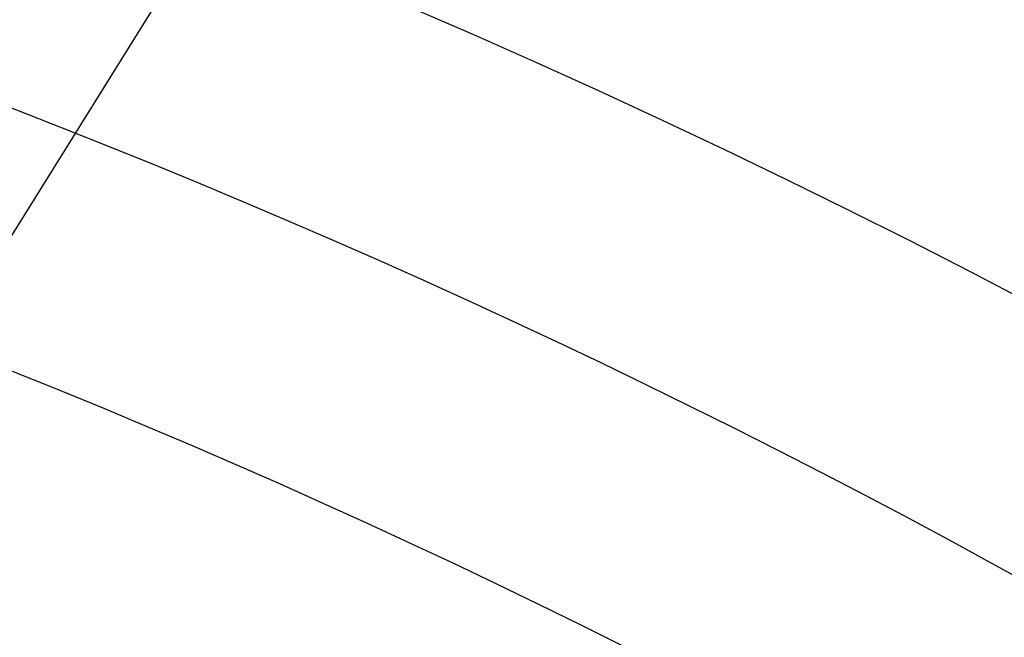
# Model space of a CAD drawing. Extents: x 12895 to 14339, y -6833 to -5581.
# Tile 33 of 79: x 13632.23 to 13637.51, y -6343.04 to -6339.73. Entities that reach past the tile are written whole.
import ezdxf

# ---------------------------------------------------------------- set-up
doc = ezdxf.new("R2010")
doc.units = 0
doc.layers.get('0').update_dxf_attribs({"linetype": 'CONTINUOUS'})
for name, color, linetype in [('BLANCO_METALICO', 7, 'CONTINUOUS'), ('COLOR', 7, 'CONTINUOUS'), ('LUZ', 7, 'CONTINUOUS')]:
    doc.layers.add(name, color=color, linetype=linetype)

msp = doc.modelspace()

# ---------------------------------------------------------------- linework, layer by layer
at = {"extrusion": (-0.2249510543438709, 8.038899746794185e-15, 0.9743700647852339)}
msp.add_lwpolyline([(6339.841516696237, 13345.0425022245), (6339.366101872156, 13344.7073845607), (6338.892938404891, 13344.36819328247), (6338.422075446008, 13344.02495177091), (6337.95356184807, 13343.67768423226), (6337.487446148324, 13343.32641569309), (6337.023776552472, 13342.97117199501), (6336.562600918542, 13342.61197978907), (6336.103966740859, 13342.24886652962), (6335.647921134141, 13341.88186046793), (6335.194510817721, 13341.51099064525), (6334.743782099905, 13341.13628688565), (6334.29578086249, 13340.75777978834), (6333.850552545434, 13340.37550071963), (6333.408142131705, 13339.98948180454), (6332.968594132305, 13339.59975591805), (6332.531952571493, 13339.2063566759), (6332.098260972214, 13338.80931842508), (6331.667562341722, 13338.40867623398), (6331.239899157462, 13338.00446588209), (6330.815313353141, 13337.5967238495), (6330.393846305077, 13337.18548730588), (6329.975538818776, 13336.77079409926), (6329.560431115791, 13336.35268274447), (6329.148562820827, 13335.93119241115), (6328.739972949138, 13335.50636291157), (6328.334699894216, 13335.07823468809), (6327.932781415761, 13334.64684880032), (6327.53425462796, 13334.21224691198), (6327.139155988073, 13333.77447127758), (6326.747521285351, 13333.33356472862), (6326.359385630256, 13332.8895706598), (6325.974783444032, 13332.44253301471), (6325.593748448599, 13331.9924962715), (6325.216313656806, 13331.53950542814), (6324.842511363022, 13331.08360598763), (6324.472373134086, 13330.6248439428), (6324.105929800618, 13330.16326576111), (6323.743211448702, 13329.69891836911), (6323.384247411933, 13329.23184913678), (6323.029066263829, 13328.76210586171), (6322.677695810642, 13328.28973675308), (6322.330163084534, 13327.81479041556), (6321.98649433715, 13327.33731583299), (6321.646715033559, 13326.85736235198), (6321.310849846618, 13326.37497966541), (6320.978922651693, 13325.89021779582), (6320.650956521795, 13325.40312707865), (6320.326973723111, 13324.91375814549), (6320.00699571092, 13324.42216190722), (6319.691043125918, 13323.92838953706), (6319.379135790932, 13323.43249245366), (6319.071292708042, 13322.93452230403), (6318.767532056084, 13322.4345309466), (6318.467871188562, 13321.9325704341), (6318.17232663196, 13321.42869299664), (6317.88091408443, 13320.92295102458), (6317.593648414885, 13320.41539705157), (6317.310543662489, 13319.90608373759), (6317.031613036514, 13319.39506385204), (6316.756868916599, 13318.88239025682), (6316.486322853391, 13318.36811588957), (6316.219985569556, 13317.85229374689), (6315.957866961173, 13317.33497686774), (6315.699976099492, 13316.81621831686), (6315.446321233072, 13316.29607116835), (6315.196909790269, 13315.77458848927), (6314.951748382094, 13315.25182332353), (6314.710842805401, 13314.72782867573), (6314.474198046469, 13314.20265749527), (6314.241818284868, 13313.67636266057), (6314.013706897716, 13313.14899696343), (6313.789866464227, 13312.62061309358), (6313.570298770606, 13312.09126362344), (6313.355004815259, 13311.56100099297), (6313.143984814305, 13311.02987749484), (6312.93723820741, 13310.49794525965), (6312.734763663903, 13309.96525624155), (6312.536559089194, 13309.43186220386), (6312.342621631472, 13308.89781470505), (6312.152947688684, 13308.36316508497), (6311.967532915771, 13307.82796445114), (6311.786372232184, 13307.29226366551), (6311.609459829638, 13306.75611333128), (6311.43678918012, 13306.21956378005), (6311.268353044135, 13305.68266505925), (6311.104143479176, 13305.14546691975), (6310.944151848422, 13304.60801880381), (6310.788368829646, 13304.07036983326), (6310.63678442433, 13303.53256879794), (6310.489387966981, 13302.99466414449), (6310.346168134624, 13302.45670396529), (6310.207112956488, 13301.91873598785), (6310.072209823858, 13301.3808075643), (6309.941445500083, 13300.84296566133), (6309.814806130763, 13300.30525685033), (6309.69227725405, 13299.76772729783), (6309.573843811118, 13299.23042275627), (6309.459490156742, 13298.69338855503), (6309.349200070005, 13298.15666959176), (6309.242956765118, 13297.62031032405), (6309.140742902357, 13297.08435476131), (6309.04254059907, 13296.54884645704), (6308.948331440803, 13296.01382850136), (6308.858096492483, 13295.47934351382), (6308.771816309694, 13294.94543363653), (6308.689470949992, 13294.4121405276), (6308.611039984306, 13293.87950535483), (6308.536502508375, 13293.34756878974), (6308.465837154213, 13292.81637100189), (6308.399022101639, 13292.28595165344), (6308.336035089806, 13291.75634989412), (6308.27685342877, 13291.22760435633), (6308.221454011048, 13290.69975315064), (6308.169813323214, 13290.17283386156), (6308.121907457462, 13289.64688354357), (6308.077712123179, 13289.12193871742), (6308.037202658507, 13288.59803536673), (6308.00035404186, 13288.07520893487), (6307.967140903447, 13287.55349432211), (6307.937537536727, 13287.03292588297), (6307.911517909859, 13286.51353742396), (6307.889055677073, 13285.99536220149), (6307.87012419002, 13285.47843292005), (6307.854696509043, 13284.96278173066), (6307.842745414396, 13284.4484402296), (6307.834243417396, 13283.93543945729), (6307.829162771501, 13283.42380989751), (6307.827475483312, 13282.91358147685), (6307.82922295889, 13282.39433270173), (6307.834485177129, 13281.87363342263), (6307.843291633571, 13281.35151519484), (6307.855671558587, 13280.82801017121), (6307.871653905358, 13280.30315110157), (6307.891267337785, 13279.77697133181), (6307.914540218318, 13279.2495048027), (6307.941500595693, 13278.72078604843), (6307.972176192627, 13278.1908501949), (6308.006594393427, 13277.6597329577), (6308.044782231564, 13277.12747063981), (6308.086766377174, 13276.59410012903), (6308.132573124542, 13276.05965889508), (6308.182228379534, 13275.5241849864), (6308.235757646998, 13274.98771702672), (6308.293186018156, 13274.45029421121), (6308.354538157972, 13273.91195630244), (6308.419838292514, 13273.37274362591), (6308.48911019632, 13272.83269706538), (6308.562377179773, 13272.2918580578), (6308.639662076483, 13271.75026858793), (6308.720987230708, 13271.20797118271), (6308.806374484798, 13270.66500890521), (6308.895845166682, 13270.1214253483), (6308.989420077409, 13269.577264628), (6309.087119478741, 13269.03257137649), (6309.188963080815, 13268.4873907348), (6309.294970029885, 13267.94176834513), (6309.405158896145, 13267.39575034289), (6309.519547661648, 13266.84938334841), (6309.638153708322, 13266.30271445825), (6309.760993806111, 13265.75579123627), (6309.888084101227, 13265.20866170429), (6310.019440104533, 13264.66137433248), (6310.155076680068, 13264.11397802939), (6310.295008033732, 13263.56652213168), (6310.439247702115, 13263.01905639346), (6310.587808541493, 13262.47163097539), (6310.74070271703, 13261.92429643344), (6310.897941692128, 13261.37710370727), (6311.059536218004, 13260.83010410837), (6311.225496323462, 13260.28334930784), (6311.395831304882, 13259.7368913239), (6311.570549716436, 13259.19078250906), (6311.749659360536, 13258.64507553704), (6311.933167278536, 13258.0998233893), (6312.121079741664, 13257.55507934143), (6312.313402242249, 13257.01089694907), (6312.510139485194, 13256.46733003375), (6312.711295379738, 13255.92443266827), (6312.916873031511, 13255.38225916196), (6313.126874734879, 13254.84086404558), (6313.341301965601, 13254.30030205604), (6313.560155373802, 13253.7606281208), (6313.783434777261, 13253.22189734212), (6314.011139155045, 13252.68416498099), (6314.243266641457, 13252.1474864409), (6314.479814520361, 13251.61191725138), (6314.720779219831, 13251.07751305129), (6314.966156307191, 13250.544329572), (6315.21594048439, 13250.01242262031), (6315.470125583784, 13249.48184806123), (6315.728704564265, 13248.95266180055), (6315.991669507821, 13248.42491976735), (6316.259011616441, 13247.8986778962), (6316.530721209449, 13247.37399210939), (6316.806787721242, 13246.85091829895), (6317.087199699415, 13246.32951230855), (6317.371944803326, 13245.80982991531), (6317.661009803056, 13245.29192681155), (6317.954380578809, 13244.7758585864), (6318.252042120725, 13244.26168070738), (6318.553978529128, 13243.74944850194), (6318.860173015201, 13243.23921713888), (6319.170607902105, 13242.73104160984), (6319.485264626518, 13242.22497671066), (6319.80412374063, 13241.72107702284), (6320.127164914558, 13241.21939689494), (6320.454366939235, 13240.71999042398), (6320.785707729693, 13240.22291143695), (6321.121164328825, 13239.72821347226), (6321.460712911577, 13239.23594976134), (6321.80432878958, 13238.74617321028), (6322.151986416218, 13238.25893638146), (6322.503659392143, 13237.77429147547), (6322.85932047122, 13237.29229031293), (6323.218941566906, 13236.81298431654), (6323.582493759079, 13236.33642449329), (6323.949947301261, 13235.86266141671), (6324.321271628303, 13235.39174520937), (6324.696435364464, 13234.92372552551), (6325.075406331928, 13234.45865153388), (6325.458151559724, 13233.99657190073), (6325.844637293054, 13233.53753477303), (6326.234829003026, 13233.08158776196), (6326.628691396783, 13232.62877792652), (6327.026188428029, 13232.17915175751), (6327.427283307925, 13231.73275516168), (6327.83193851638, 13231.28963344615), (6328.240115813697, 13230.84983130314), (6328.651776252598, 13230.413392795), (6329.066880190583, 13229.98036133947), (6329.485387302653, 13229.55077969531), (6329.907256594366, 13229.12468994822), (6330.332446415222, 13228.70213349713), (6330.760914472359, 13228.28315104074), (6331.192617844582, 13227.86778256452), (6331.627512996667, 13227.45606732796), (6332.065555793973, 13227.04804385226), (6332.506701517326, 13226.64374990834), (6332.950904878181, 13226.24322250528), (6333.398120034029, 13225.84649787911), (6333.848300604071, 13225.45361148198), (6334.301399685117, 13225.06459797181), (6334.757369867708, 13224.67949120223), (6335.21616325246, 13224.29832421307), (6335.677731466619, 13223.92112922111), (6336.142025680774, 13223.54793761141), (6336.608996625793, 13223.17877992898), (6337.078594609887, 13222.81368587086), (6337.550769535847, 13222.45268427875), (6338.025470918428, 13222.09580313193), (6338.502647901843, 13221.74306954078), (6338.982249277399, 13221.3945097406), (6339.464223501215, 13221.05014908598), (6339.948518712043, 13220.71001204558), (6340.435082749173, 13220.37412219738), (6340.923863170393, 13220.04250222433)], dxfattribs=at)
at = {"extrusion": (-0.2249510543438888, -3.01232403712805e-14, 0.9743700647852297)}
msp.add_lwpolyline([(6339.083899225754, 13220.04250222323), (6338.617968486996, 13220.37982577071), (6338.154309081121, 13220.72108551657), (6337.692967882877, 13221.06625769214), (6337.233991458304, 13221.41531775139), (6336.777426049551, 13221.76824037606), (6336.323317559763, 13222.12499948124), (6335.871711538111, 13222.48556822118), (6335.422653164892, 13222.84991899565), (6334.976187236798, 13223.21802345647), (6334.532358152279, 13223.58985251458), (6334.091209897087, 13223.96537634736), (6333.652786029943, 13224.34456440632), (6333.217129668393, 13224.72738542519), (6332.784283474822, 13225.11380742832), (6332.354289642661, 13225.5037977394), (6331.927189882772, 13225.89732299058), (6331.503025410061, 13226.29434913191), (6331.081836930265, 13226.69484144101), (6330.663664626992, 13227.09876453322), (6330.248548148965, 13227.50608237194), (6329.836526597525, 13227.91675827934), (6329.427638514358, 13228.33075494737), (6329.021921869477, 13228.748034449), (6328.619414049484, 13229.16855824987), (6328.220151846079, 13229.59228722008), (6327.824171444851, 13230.0191816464), (6327.43150841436, 13230.4492012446), (6327.042197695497, 13230.88230517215), (6326.656273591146, 13231.3184520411), (6326.273769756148, 13231.75759993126), (6325.894719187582, 13232.19970640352), (6325.519154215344, 13232.64472851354), (6325.147106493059, 13233.09262282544), (6324.778606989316, 13233.54334542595), (6324.413685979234, 13233.99685193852), (6324.052373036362, 13234.45309753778), (6323.694697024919, 13234.91203696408), (6323.340686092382, 13235.37362453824), (6322.990367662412, 13235.83781417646), (6322.643768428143, 13236.30455940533), (6322.300914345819, 13236.77381337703), (6321.961830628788, 13237.24552888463), (6321.626541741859, 13237.71965837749), (6321.295071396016, 13238.19615397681), (6320.967442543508, 13238.67496749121), (6320.643677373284, 13239.15605043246), (6320.323797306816, 13239.63935403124), (6320.007822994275, 13240.12482925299), (6319.695774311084, 13240.61242681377), (6319.387670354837, 13241.10209719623), (6319.08352944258, 13241.59379066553), (6318.783369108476, 13242.08745728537), (6318.487206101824, 13242.58304693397), (6318.195056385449, 13243.08050932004), (6317.906935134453, 13243.57979399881), (6317.622856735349, 13244.08085038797), (6317.342834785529, 13244.58362778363), (6317.066882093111, 13245.08807537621), (6316.795010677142, 13245.59414226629), (6316.527231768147, 13246.10177748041), (6316.263555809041, 13246.61092998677), (6316.003992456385, 13247.12154871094), (6315.748550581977, 13247.63358255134), (6315.497238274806, 13248.14698039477), (6315.250062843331, 13248.66169113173), (6315.007030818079, 13249.17766367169), (6314.768147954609, 13249.69484695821), (6314.533419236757, 13250.21318998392), (6314.302848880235, 13250.73264180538), (6314.076440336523, 13251.25315155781), (6313.854196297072, 13251.77466846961), (6313.636118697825, 13252.29714187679), (6313.42220872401, 13252.82052123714), (6313.212466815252, 13253.34475614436), (6313.006892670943, 13253.86979634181), (6312.805485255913, 13254.39559173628), (6312.608242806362, 13254.92209241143), (6312.415162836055, 13255.44924864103), (6312.226242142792, 13255.97701090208), (6312.041476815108, 13256.50532988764), (6311.860862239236, 13257.03415651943), (6311.684393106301, 13257.56344196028), (6311.512063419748, 13258.09313762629), (6311.343866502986, 13258.62319519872), (6311.179795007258, 13259.15356663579), (6311.019840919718, 13259.68420418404), (6310.863995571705, 13260.2150603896), (6310.712249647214, 13260.74608810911), (6310.564593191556, 13261.27724052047), (6310.421015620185, 13261.80847113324), (6310.281505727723, 13262.33973379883), (6310.146051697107, 13262.87098272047), (6310.01464110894, 13263.40217246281), (6309.887260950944, 13263.93325796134), (6309.763897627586, 13264.4641945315), (6309.644536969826, 13264.99493787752), (6309.529164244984, 13265.525444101), (6309.417764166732, 13266.05566970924), (6309.310320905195, 13266.5855716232), (6309.206818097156, 13267.11510718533), (6309.107238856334, 13267.64423416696), (6309.011565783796, 13268.17291077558), (6308.919780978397, 13268.70109566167), (6308.831866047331, 13269.22874792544), (6308.747802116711, 13269.75582712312), (6308.667569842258, 13270.28229327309), (6308.591149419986, 13270.80810686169), (6308.518520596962, 13271.33322884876), (6308.449662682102, 13271.85762067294), (6308.384554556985, 13272.3812442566), (6308.3231746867, 13272.90406201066), (6308.265501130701, 13273.42603683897), (6308.211511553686, 13273.94713214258), (6308.16118323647, 13274.46731182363), (6308.114493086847, 13274.98654028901), (6308.071417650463, 13275.50478245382), (6308.031933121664, 13276.02200374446), (6307.996015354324, 13276.53817010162), (6307.963639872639, 13277.05324798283), (6307.934781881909, 13277.56720436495), (6307.909416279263, 13278.08000674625), (6307.887517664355, 13278.59162314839), (6307.869060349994, 13279.10202211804), (6307.854018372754, 13279.61117272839), (6307.842365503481, 13280.11904458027), (6307.834075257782, 13280.62560780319), (6307.829120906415, 13281.13083305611), (6307.827475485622, 13281.63469152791), (6307.829268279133, 13282.16063006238), (6307.834667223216, 13282.68805624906), (6307.843702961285, 13283.21693728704), (6307.856405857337, 13283.74723974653), (6307.872805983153, 13284.27892956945), (6307.892933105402, 13284.81197207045), (6307.916816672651, 13285.34633193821), (6307.944485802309, 13285.88197323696), (6307.975969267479, 13286.41885940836), (6308.011295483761, 13286.9569532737), (6308.050492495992, 13287.49621703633), (6308.093587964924, 13288.03661228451), (6308.140609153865, 13288.5780999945), (6308.191582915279, 13289.12064053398), (6308.246535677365, 13289.66419366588), (6308.305493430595, 13290.2087185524), (6308.368481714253, 13290.75417375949), (6308.435525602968, 13291.30051726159), (6308.506649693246, 13291.84770644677), (6308.58187809, 13292.39569812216), (6308.661234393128, 13292.94444851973), (6308.744741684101, 13293.49391330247), (6308.83242251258, 13294.04404757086), (6308.924298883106, 13294.59480586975), (6309.020392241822, 13295.14614219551), (6309.120723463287, 13295.69801000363), (6309.225312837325, 13296.25036221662), (6309.334180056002, 13296.80315123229), (6309.447344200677, 13297.35632893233), (6309.564823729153, 13297.90984669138), (6309.686636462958, 13298.46365538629), (6309.812799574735, 13299.01770540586), (6309.943329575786, 13299.57194666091), (6310.078242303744, 13300.12632859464), (6310.217552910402, 13300.68080019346), (6310.361275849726, 13301.23530999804), (6310.509424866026, 13301.78980611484), (6310.662012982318, 13302.34423622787), (6310.819052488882, 13302.8985476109), (6310.980554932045, 13303.45268713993), (6311.146531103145, 13304.00660130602), (6311.316991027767, 13304.56023622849), (6311.49194395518, 13305.11353766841), (6311.671398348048, 13305.66645104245), (6311.855361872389, 13306.21892143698), (6312.043841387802, 13306.77089362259), (6312.236842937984, 13307.32231206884), (6312.434371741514, 13307.87312095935), (6312.636432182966, 13308.42326420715), (6312.843027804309, 13308.97268547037), (6313.054161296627, 13309.5213281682), (6313.26983449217, 13310.06913549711), (6313.490048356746, 13310.61605044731), (6313.714802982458, 13311.16201581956), (6313.944097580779, 13311.70697424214), (6314.177930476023, 13312.25086818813), (6314.416299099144, 13312.79363999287), (6314.659199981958, 13313.33523187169), (6314.906628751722, 13313.87558593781), (6315.158580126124, 13314.41464422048), (6315.415047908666, 13314.95234868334), (6315.676024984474, 13315.48864124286), (6315.941503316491, 13316.02346378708), (6316.211473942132, 13316.55675819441), (6316.485926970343, 13317.08846635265), (6316.764851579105, 13317.6185301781), (6317.048236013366, 13318.14689163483), (6317.336067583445, 13318.67349275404), (6317.628332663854, 13319.19827565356), (6317.925016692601, 13319.72118255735), (6318.226104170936, 13320.24215581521), (6318.53157866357, 13320.76113792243), (6318.841422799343, 13321.27807153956), (6319.155618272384, 13321.79289951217), (6319.474145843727, 13322.30556489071), (6319.79698534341, 13322.81601095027), (6320.124115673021, 13323.32418121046), (6320.455514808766, 13323.83001945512), (6320.791159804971, 13324.33346975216), (6321.131026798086, 13324.83447647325), (6321.475091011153, 13325.33298431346), (6321.823326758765, 13325.82893831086), (6322.175707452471, 13326.32228386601), (6322.532205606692, 13326.81296676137), (6322.892792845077, 13327.30093318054), (6323.257439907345, 13327.78612972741), (6323.626116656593, 13328.26850344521), (6323.998792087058, 13328.74800183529), (6324.375434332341, 13329.2245728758), (6324.756010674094, 13329.69816504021), (6325.140487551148, 13330.16872731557), (6325.528830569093, 13330.63620922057), (6325.921004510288, 13331.1005608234), (6326.31697334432, 13331.56173275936), (6326.716700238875, 13332.01967624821), (6327.12014757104, 13332.47434311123), (6327.527276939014, 13332.92568578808), (6327.938049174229, 13333.3736573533), (6328.352424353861, 13333.8182115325), (6328.770361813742, 13334.25930271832), (6329.191820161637, 13334.69688598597), (6329.616757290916, 13335.1309171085), (6330.045130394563, 13335.56135257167), (6330.476895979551, 13335.98814958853), (6330.912009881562, 13336.41126611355), (6331.350427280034, 13336.83066085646), (6331.792102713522, 13337.24629329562), (6332.236990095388, 13337.65812369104), (6332.685042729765, 13338.06611309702), (6333.136213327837, 13338.4702233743), (6333.590454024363, 13338.87041720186), (6334.047716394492, 13339.26665808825), (6334.507951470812, 13339.6589103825), (6334.971109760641, 13340.04713928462), (6335.437141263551, 13340.43131085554), (6335.905995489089, 13340.81139202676), (6336.37762147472, 13341.18735060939), (6336.851967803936, 13341.55915530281), (6337.328982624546, 13341.92677570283), (6337.808613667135, 13342.29018230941), (6338.290808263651, 13342.64934653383), (6338.775513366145, 13343.00424070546), (6339.262675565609, 13343.354838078), (6339.752241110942, 13343.70111283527), (6340.244155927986, 13344.04304009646), (6340.73836563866, 13344.38059592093), (6341.234815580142, 13344.71375731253), (6341.733450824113, 13345.0425022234)], dxfattribs=at)
at = {"extrusion": (-0.2249510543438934, -5.035538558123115e-14, 0.9743700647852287)}
msp.add_lwpolyline([(6345.291704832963, 13220.04250222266), (6344.781155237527, 13220.35147062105), (6344.272609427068, 13220.66513533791), (6343.766127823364, 13220.98347740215), (6343.261770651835, 13221.30647676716), (6342.759597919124, 13221.63411231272), (6342.259669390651, 13221.96636184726), (6341.762044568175, 13222.30320211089), (6341.266782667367, 13222.64460877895), (6340.773942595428, 13222.99055646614), (6340.283582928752, 13223.34101873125), (6339.795761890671, 13223.6959680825), (6339.310537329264, 13224.05537598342), (6338.827966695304, 13224.4192128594), (6338.348107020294, 13224.78744810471), (6337.871014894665, 13225.16005009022), (6337.396746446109, 13225.53698617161), (6336.925357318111, 13225.91822269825), (6336.456902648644, 13226.30372502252), (6335.99143704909, 13226.69345750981), (6335.529014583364, 13227.08738354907), (6335.069688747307, 13227.48546556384), (6334.613512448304, 13227.88766502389), (6334.160537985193, 13228.29394245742), (6333.710817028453, 13228.70425746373), (6333.264400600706, 13229.11856872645), (6332.821339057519, 13229.53683402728), (6332.381682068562, 13229.95901026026), (6331.945478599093, 13230.38505344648), (6331.512776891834, 13230.81491874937), (6331.083624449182, 13231.24856049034), (6330.65806801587, 13231.68593216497), (6330.236153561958, 13232.12698645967), (6329.817926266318, 13232.57167526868), (6329.403430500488, 13233.01994971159), (6328.992709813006, 13233.47176015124), (6328.585806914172, 13233.92705621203), (6328.182763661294, 13234.38578679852), (6327.783621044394, 13234.84790011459), (6327.388419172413, 13235.31334368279), (6326.997197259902, 13235.78206436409), (6326.609993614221, 13236.25400837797), (6326.22684562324, 13236.72912132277), (6325.847789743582, 13237.20734819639), (6325.472861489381, 13237.68863341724), (6325.102095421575, 13238.17292084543), (6324.735525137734, 13238.66015380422), (6324.373183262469, 13239.15027510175), (6324.015101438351, 13239.64322705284), (6323.661310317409, 13240.13895150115), (6323.311839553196, 13240.63738984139), (6322.966717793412, 13241.13848304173), (6322.625972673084, 13241.64217166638), (6322.289630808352, 13242.14839589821), (6321.957717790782, 13242.6570955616), (6321.630258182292, 13243.16821014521), (6321.307275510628, 13243.68167882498), (6320.988792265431, 13244.19744048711), (6320.674829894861, 13244.71543375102), (6320.365408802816, 13245.23559699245), (6320.060548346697, 13245.75786836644), (6319.76026683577, 13246.28218583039), (6319.464581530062, 13246.80848716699), (6319.17350863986, 13247.3367100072), (6318.887063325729, 13247.86679185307), (6318.605259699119, 13248.39867010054), (6318.328110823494, 13248.9322820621), (6318.055628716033, 13249.46756498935), (6317.787824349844, 13250.00445609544), (6317.524707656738, 13250.54289257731), (6317.266287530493, 13251.08281163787), (6317.012571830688, 13251.62415050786), (6316.763567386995, 13252.16684646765), (6316.519280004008, 13252.71083686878), (6316.279714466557, 13253.25605915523), (6316.04487454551, 13253.80245088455), (6315.814763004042, 13254.3499497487), (6315.589381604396, 13254.89849359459), (6315.368731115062, 13255.44802044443), (6315.152811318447, 13255.99846851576), (6314.941621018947, 13256.54977624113), (6314.735158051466, 13257.1018822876), (6314.533419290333, 13257.65472557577), (6314.336400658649, 13258.20824529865), (6314.144097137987, 13258.76238094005), (6313.956502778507, 13259.31707229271), (6313.773610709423, 13259.87225947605), (6313.595413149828, 13260.42788295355), (6313.421901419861, 13260.9838835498), (6313.253065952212, 13261.54020246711), (6313.088896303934, 13262.09678130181), (6312.929381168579, 13262.65356206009), (6312.774508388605, 13263.21048717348), (6312.624264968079, 13263.76749951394), (6312.478637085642, 13264.32454240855), (6312.337610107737, 13264.88155965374), (6312.201168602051, 13265.43849552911), (6312.069296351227, 13265.99529481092), (6311.941976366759, 13266.55190278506), (6311.819190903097, 13267.10826525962), (6311.700921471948, 13267.66432857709), (6311.587148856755, 13268.22003962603), (6311.477853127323, 13268.77534585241), (6311.373013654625, 13269.33019527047), (6311.272609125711, 13269.88453647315), (6311.176617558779, 13270.4383186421), (6311.08501631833, 13270.99149155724), (6310.997782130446, 13271.54400560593), (6310.914891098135, 13272.09581179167), (6310.836318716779, 13272.64686174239), (6310.762039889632, 13273.19710771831), (6310.692028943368, 13273.74650261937), (6310.626259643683, 13274.29499999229), (6310.564705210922, 13274.84255403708), (6310.507338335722, 13275.38911961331), (6310.454131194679, 13275.93465224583), (6310.405055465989, 13276.47910813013), (6310.360082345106, 13277.02244413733), (6310.319182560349, 13277.56461781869), (6310.282326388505, 13278.1055874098), (6310.249483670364, 13278.64531183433), (6310.220623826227, 13279.18375070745), (6310.195715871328, 13279.72086433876), (6310.174728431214, 13280.25661373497), (6310.157629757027, 13280.79096060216), (6310.144387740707, 13281.32386734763), (6310.1349699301, 13281.85529708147), (6310.129343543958, 13282.38521361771), (6310.127475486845, 13282.91358147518), (6310.129274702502, 13283.43212239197), (6310.134693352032, 13283.95215562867), (6310.143762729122, 13284.47364766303), (6310.15651383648, 13284.99656431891), (6310.172977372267, 13285.52087076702), (6310.193183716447, 13286.04653152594), (6310.217162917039, 13286.57351046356), (6310.24494467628, 13287.1017707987), (6310.276558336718, 13287.63127510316), (6310.312032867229, 13288.16198530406), (6310.351396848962, 13288.69386268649), (6310.394678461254, 13289.22686789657), (6310.441905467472, 13289.76096094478), (6310.493105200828, 13290.29610120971), (6310.54830455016, 13290.83224744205), (6310.607529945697, 13291.36935776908), (6310.670807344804, 13291.90738969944), (6310.738162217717, 13292.44630012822), (6310.809619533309, 13292.98604534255), (6310.885203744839, 13293.52658102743), (6310.964938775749, 13294.06786227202), (6311.048848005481, 13294.60984357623), (6311.13695425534, 13295.15247885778), (6311.229279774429, 13295.69572145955), (6311.32584622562, 13296.23952415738), (6311.426674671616, 13296.78383916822), (6311.531785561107, 13297.32861815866), (6311.641198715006, 13297.87381225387), (6311.754933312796, 13298.41937204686), (6311.873007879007, 13298.96524760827), (6311.995440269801, 13299.51138849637), (6312.122247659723, 13300.05774376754), (6312.253446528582, 13300.60426198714), (6312.389052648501, 13301.15089124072), (6312.529081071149, 13301.69757914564), (6312.673546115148, 13302.24427286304), (6312.82246135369, 13302.79091911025), (6312.975839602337, 13303.33746417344), (6313.133692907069, 13303.88385392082), (6313.296032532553, 13304.43003381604), (6313.462868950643, 13304.97594893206), (6313.634211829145, 13305.52154396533), (6313.810070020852, 13306.06676325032), (6313.99045155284, 13306.61155077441), (6314.175363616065, 13307.15585019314), (6314.364812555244, 13307.69960484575), (6314.558803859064, 13308.24275777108), (6314.757342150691, 13308.78525172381), (6314.960431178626, 13309.32702919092), (6315.16807380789, 13309.86803240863), (6315.380272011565, 13310.40820337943), (6315.5970268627, 13310.94748388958), (6315.818338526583, 13311.48581552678), (6316.044206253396, 13312.02313969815), (6316.27462837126, 13312.55939764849), (6316.509602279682, 13313.09453047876), (6316.749124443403, 13313.62847916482), (6316.993190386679, 13314.1611845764), (6317.241794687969, 13314.69258749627), (6317.494930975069, 13315.22262863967), (6317.752591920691, 13315.75124867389), (6318.014769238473, 13316.27838823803), (6318.281453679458, 13316.803987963), (6318.552635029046, 13317.32798849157), (6318.828302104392, 13317.85033049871), (6319.108442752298, 13318.3709547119), (6319.393043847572, 13318.88980193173), (6319.682091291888, 13319.40681305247), (6319.975570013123, 13319.92192908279), (6320.273463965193, 13320.43509116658), (6320.575756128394, 13320.94624060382), (6320.882428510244, 13321.45531887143), (6321.193462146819, 13321.96226764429), (6321.508837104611, 13322.46702881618), (6321.828532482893, 13322.96954452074), (6322.152526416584, 13323.46975715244), (6322.48079607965, 13323.96760938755), (6322.813317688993, 13324.463044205), (6323.150066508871, 13324.95600490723), (6323.491016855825, 13325.44643514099), (6323.836142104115, 13325.93427891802), (6324.185414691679, 13326.41948063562), (6324.538806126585, 13326.90198509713), (6324.896286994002, 13327.38173753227), (6325.257826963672, 13327.85868361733), (6325.623394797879, 13328.33276949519), (6325.992958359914, 13328.80394179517), (6326.366484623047, 13329.27214765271), (6326.743939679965, 13329.73733472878), (6327.125288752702, 13330.19945122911), (6327.510496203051, 13330.65844592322), (6327.899525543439, 13331.11426816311), (6328.29233944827, 13331.56686790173), (6328.688899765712, 13332.01619571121), (6329.089167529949, 13332.46220280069), (6329.493102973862, 13332.90484103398), (6329.900665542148, 13333.34406294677), (6330.311813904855, 13333.77982176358), (6330.72650597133, 13334.21207141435), (6331.144698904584, 13334.64076655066), (6331.56634913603, 13335.06586256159), (6331.991412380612, 13335.48731558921), (6332.419843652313, 13335.9050825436), (6332.851597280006, 13336.31912111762), (6333.28662692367, 13336.72938980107), (6333.72488559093, 13337.13584789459), (6334.166325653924, 13337.53845552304), (6334.610898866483, 13337.93717364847), (6335.058556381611, 13338.33196408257), (6335.509248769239, 13338.72278949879), (6335.962926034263, 13339.10961344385), (6336.419537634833, 13339.49240034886), (6336.879032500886, 13339.87111553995), (6337.341359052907, 13340.24572524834), (6337.806465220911, 13340.61619662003), (6338.274298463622, 13340.98249772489), (6338.744805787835, 13341.34459756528), (6339.217933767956, 13341.70246608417), (6339.693628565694, 13342.05607417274), (6340.171835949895, 13342.40539367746), (6340.652501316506, 13342.7503974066), (6341.135569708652, 13343.09105913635), (6341.620985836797, 13343.42735361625), (6342.108694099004, 13343.75925657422), (6342.598638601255, 13344.086744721), (6343.090763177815, 13344.40979575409), (6343.585011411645, 13344.72838836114), (6344.081326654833, 13345.04250222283)], dxfattribs=at)
at = {"extrusion": (-0.2249510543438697, 2.144614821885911e-14, 0.9743700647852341)}
msp.add_lwpolyline([(6345.598703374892, 13344.68873140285), (6345.084589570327, 13344.38114209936), (6344.572462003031, 13344.06880151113), (6344.06238205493, 13343.75172823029), (6343.554410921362, 13343.42994194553), (6343.048609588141, 13343.10346344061), (6342.545038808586, 13342.77231459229), (6342.043759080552, 13342.43651836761), (6341.54483062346, 13342.09609882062), (6341.048313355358, 13341.75108108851), (6340.55426687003, 13341.40149138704), (6340.062750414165, 13341.04735700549), (6339.573822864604, 13340.68870630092), (6339.087542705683, 13340.32556869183), (6338.603968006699, 13339.95797465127), (6338.123156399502, 13339.5859556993), (6337.645165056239, 13339.20954439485), (6337.170050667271, 13338.82877432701), (6336.697869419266, 13338.44368010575), (6336.228676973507, 13338.05429735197), (6335.762528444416, 13337.66066268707), (6335.299478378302, 13337.26281372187), (6334.839580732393, 13336.86078904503), (6334.382888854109, 13336.45462821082), (6333.92945546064, 13336.04437172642), (6333.479332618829, 13335.63006103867), (6333.032571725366, 13335.21173852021), (6332.58922348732, 13334.78944745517), (6332.149337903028, 13334.36323202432), (6331.712964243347, 13333.9331372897), (6331.280151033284, 13333.49920917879), (6330.850946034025, 13333.06149446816), (6330.425396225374, 13332.62004076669), (6330.003547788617, 13332.17489649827), (6329.585446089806, 13331.72611088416), (6329.171135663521, 13331.27373392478), (6328.760660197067, 13330.81781638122), (6328.354062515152, 13330.35840975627), (6327.951384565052, 13329.89556627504), (6327.552667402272, 13329.42933886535), (6327.157951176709, 13328.95978113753), (6326.76727511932, 13328.48694736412), (6326.380677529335, 13328.01089245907), (6325.998195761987, 13327.53167195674), (6325.619866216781, 13327.04934199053), (6325.245724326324, 13326.56395927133), (6324.875804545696, 13326.07558106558), (6324.510140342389, 13325.58426517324), (6324.148764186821, 13325.09006990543), (6323.791707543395, 13324.5930540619), (6323.439000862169, 13324.09327690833), (6323.090673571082, 13323.59079815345), (6322.746754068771, 13323.08567792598), (6322.407269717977, 13322.57797675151), (6322.072246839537, 13322.06775552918), (6321.741710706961, 13321.55507550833), (6321.415685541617, 13321.03999826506), (6321.094194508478, 13320.52258567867), (6320.777259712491, 13320.0028999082), (6320.464902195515, 13319.48100336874), (6320.157141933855, 13318.95695870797), (6319.853997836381, 13318.43082878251), (6319.55548774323, 13317.9026766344), (6319.261628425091, 13317.37256546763), (6318.972435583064, 13316.84055862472), (6318.687923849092, 13316.30671956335), (6318.408106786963, 13315.77111183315), (6318.132996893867, 13315.23379905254), (6317.862605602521, 13314.69484488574), (6317.596943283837, 13314.15431301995), (6317.336019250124, 13313.61226714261), (6317.079841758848, 13313.06877091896), (6316.828418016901, 13312.52388796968), (6316.581754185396, 13311.97768184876), (6316.339855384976, 13311.43021602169), (6316.102725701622, 13310.88155384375), (6315.870368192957, 13310.33175853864), (6315.64278489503, 13309.78089317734), (6315.419976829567, 13309.22902065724), (6315.201944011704, 13308.6762036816), (6314.988685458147, 13308.12250473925), (6314.780199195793, 13307.56798608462), (6314.576482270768, 13307.01270971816), (6314.377530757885, 13306.45673736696), (6314.18333977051, 13305.90013046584), (6313.993903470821, 13305.34295013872), (6313.809215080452, 13304.7852571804), (6313.62926689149, 13304.22711203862), (6313.454050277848, 13303.66857479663), (6313.283555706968, 13303.10970515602), (6313.117772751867, 13302.55056242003), (6312.956690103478, 13301.99120547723), (6312.800295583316, 13301.43169278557), (6312.648576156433, 13300.87208235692), (6312.501517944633, 13300.31243174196), (6312.359106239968, 13299.75279801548), (6312.221325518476, 13299.1932377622), (6312.088159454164, 13298.63380706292), (6311.959590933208, 13298.07456148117), (6311.835602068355, 13297.51555605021), (6311.716174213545, 13296.95684526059), (6311.601287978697, 13296.39848304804), (6311.49092324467, 13295.84052278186), (6311.385059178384, 13295.28301725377), (6311.283674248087, 13294.72601866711), (6311.186746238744, 13294.16957862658), (6311.094252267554, 13293.61374812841), (6311.006168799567, 13293.05857755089), (6310.922471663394, 13292.50411664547), (6310.843136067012, 13291.9504145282), (6310.768136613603, 13291.3975196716), (6310.697447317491, 13290.84547989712), (6310.631041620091, 13290.29434236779), (6310.568892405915, 13289.74415358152), (6310.510972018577, 13289.19495936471), (6310.457252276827, 13288.64680486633), (6310.407704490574, 13288.09973455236), (6310.362299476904, 13287.55379220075), (6310.321007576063, 13287.0090208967), (6310.283798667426, 13286.4654630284), (6310.250642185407, 13285.92316028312), (6310.221507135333, 13285.38215364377), (6310.196362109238, 13284.84248338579), (6310.175175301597, 13284.30418907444), (6310.157914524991, 13283.76730956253), (6310.144547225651, 13283.23188298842), (6310.135040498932, 13282.69794677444), (6310.129361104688, 13282.16553762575), (6310.1274754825, 13281.63469152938), (6310.129227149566, 13281.12304824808), (6310.134502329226, 13280.60995159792), (6310.143331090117, 13280.09543377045), (6310.155743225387, 13279.57952757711), (6310.17176824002, 13279.06226644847), (6310.191435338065, 13278.54368443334), (6310.214773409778, 13278.02381619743), (6310.241811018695, 13277.50269702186), (6310.272576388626, 13276.98036280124), (6310.307097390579, 13276.45685004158), (6310.345401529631, 13275.93219585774), (6310.387515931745, 13275.40643797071), (6310.433467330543, 13274.87961470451), (6310.483282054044, 13274.35176498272), (6310.536986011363, 13273.82292832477), (6310.59460467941, 13273.29314484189), (6310.656163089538, 13272.76245523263), (6310.721685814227, 13272.2309007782), (6310.791196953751, 13271.69852333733), (6310.86472012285, 13271.16536534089), (6310.942278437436, 13270.63146978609), (6311.023894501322, 13270.09688023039), (6311.109590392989, 13269.56164078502), (6311.199387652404, 13269.02579610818), (6311.293307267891, 13268.4893913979), (6311.391369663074, 13267.95247238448), (6311.493594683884, 13267.41508532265), (6311.600001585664, 13266.87727698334), (6311.71060902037, 13266.33909464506), (6311.825435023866, 13265.80058608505), (6311.944497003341, 13265.26179956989), (6312.067811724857, 13264.72278384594), (6312.195395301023, 13264.18358812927), (6312.327263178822, 13263.64426209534), (6312.463430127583, 13263.10485586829), (6312.603910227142, 13262.56542000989), (6312.748716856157, 13262.02600550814), (6312.897862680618, 13261.48666376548), (6313.051359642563, 13260.94744658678), (6313.209218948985, 13260.40840616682), (6313.371451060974, 13259.86959507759), (6313.538065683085, 13259.33106625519), (6313.709071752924, 13258.79287298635), (6313.884477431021, 13258.25506889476), (6314.064290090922, 13257.71770792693), (6314.248516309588, 13257.18084433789), (6314.437161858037, 13256.64453267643), (6314.630231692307, 13256.10882777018), (6314.8277299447, 13255.57378471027), (6315.029659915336, 13255.03945883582), (6315.236024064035, 13254.50590571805), (6315.446824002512, 13253.97318114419), (6315.662060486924, 13253.44134110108), (6315.881733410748, 13252.9104417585), (6316.105841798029, 13252.38053945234), (6316.334383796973, 13251.85169066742), (6316.567356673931, 13251.32395202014), (6316.804756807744, 13250.79738024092), (6317.04657968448, 13250.27203215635), (6317.292819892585, 13249.74796467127), (6317.543471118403, 13249.22523475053), (6317.798526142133, 13248.70389940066), (6318.057976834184, 13248.18401565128), (6318.321814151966, 13247.66564053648), (6318.590028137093, 13247.14883107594), (6318.86260791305, 13246.63364425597), (6319.139541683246, 13246.1201370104), (6319.420816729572, 13245.60836620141), (6319.706419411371, 13245.09838860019), (6319.996335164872, 13244.5902608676), (6320.290548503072, 13244.08403953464), (6320.589043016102, 13243.57978098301), (6320.891801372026, 13243.0775414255), (6321.198805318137, 13242.57737688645), (6321.510035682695, 13242.07934318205), (6321.825472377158, 13241.58349590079), (6322.145094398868, 13241.08989038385), (6322.468879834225, 13240.59858170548), (6322.796805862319, 13240.10962465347), (6323.128848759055, 13239.62307370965), (6323.464983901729, 13239.13898303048), (6323.805185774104, 13238.65740642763), (6324.149427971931, 13238.1783973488), (6324.497683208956, 13237.70200885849), (6324.849923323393, 13237.22829361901), (6325.206119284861, 13236.75730387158), (6325.566241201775, 13236.28909141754), (6325.930258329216, 13235.82370759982), (6326.298139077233, 13235.36120328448), (6326.669851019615, 13234.9016288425), (6327.04536090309, 13234.44503413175), (6327.424634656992, 13233.99146847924), (6327.807637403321, 13233.54098066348), (6328.194333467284, 13233.09361889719), (6328.584686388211, 13232.64943081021), (6328.978658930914, 13232.2084634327), (6329.376213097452, 13231.77076317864), (6329.777310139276, 13231.33637582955), (6330.181910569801, 13230.90534651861), (6330.589974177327, 13230.47771971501), (6331.001460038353, 13230.0535392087), (6331.416326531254, 13229.63284809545), (6331.834531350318, 13229.21568876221), (6332.256031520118, 13228.80210287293), (6332.680783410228, 13228.39213135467), (6333.108742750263, 13227.98581438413), (6333.539864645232, 13227.58319137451), (6333.974103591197, 13227.1843009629), (6334.411413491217, 13226.78918099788), (6334.851747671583, 13226.39786852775), (6335.295058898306, 13226.010399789), (6335.741299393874, 13225.62681019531), (6336.190420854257, 13225.24713432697), (6336.642374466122, 13224.87140592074), (6337.097110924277, 13224.49965786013), (6337.554580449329, 13224.13192216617), (6338.014732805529, 13223.76822998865), (6338.477517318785, 13223.40861159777), (6338.942882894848, 13223.05309637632), (6339.410778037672, 13222.70171281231), (6339.881150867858, 13222.35448849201), (6340.35394914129, 13222.01145009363), (6340.829120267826, 13221.67262338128), (6341.306611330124, 13221.3380331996), (6341.786369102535, 13221.00770346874), (6342.268340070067, 13220.6816571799), (6342.752470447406, 13220.3599163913), (6343.238706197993, 13220.0425022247)], dxfattribs=at)
msp.add_lwpolyline([(13634.32183997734, -6339.65913540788), (13634.66084301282, -6339.806238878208), (13634.9986656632, -6339.956015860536), (13635.33528509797, -6340.108457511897), (13635.67067848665, -6340.263554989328), (13636.00482299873, -6340.421299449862), (13636.33769580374, -6340.581682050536), (13636.66927407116, -6340.744693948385), (13636.99953497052, -6340.910326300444), (13637.3284556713, -6341.078570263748), (13637.65601334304, -6341.249416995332)])
for centre, radius, start, end in [((13616.37125110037, -6381.069931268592, 89.37470231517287), 73.2424557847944, 29.99999999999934, 209.9999999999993), ((13616.37125110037, -6381.069931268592, 46.50000292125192), 71.74245578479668, 52.49999999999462, 187.500000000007), ((13616.37125114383, -6381.06993131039, 88.63012703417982), 71.44457953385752, 30.00000004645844, 209.9999999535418), ((13616.37125110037, -6381.069931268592, 89.05580518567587), 71.21139006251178, 30.0000000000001, 210.0000000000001), ((13616.37125110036, -6381.069931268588, 88.1250029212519), 70.93945536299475, 74.99999999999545, 165.000000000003), ((13616.37125110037, -6381.069931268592, 67.93735261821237), 70.94245578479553, 30.00000000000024, 73.72660024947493), ((13616.37125110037, -6381.069931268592, 67.12500292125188), 53.58193971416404, 29.99999999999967, 209.9999999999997), ((13616.37125110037, -6381.069931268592, 65.62055118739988), 53.58193971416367, 29.99999999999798, 209.999999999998), ((13616.37125110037, -6381.069931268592, 67.12500292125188), 52.0912327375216, 29.99999999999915, 209.9999999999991), ((13616.37125110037, -6381.069931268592, 77.62500292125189), 52.09123273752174, 29.99999999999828, 209.9999999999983), ((13616.37125110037, -6381.069931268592, 105.1250029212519), 43.81815874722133, 30.00000000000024, 210.0000000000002), ((13616.37125110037, -6381.069931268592, 52.53957701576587), 42.50584972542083, 30.00000000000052, 210.0000000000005), ((13616.37125110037, -6381.069931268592, 51.125002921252), 40.62840747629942, 59.99999999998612, 90.00000000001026)]:
    msp.add_arc(centre, radius, start, end)
at = {"extrusion": (0, 0, -1)}
for centre, radius, start, end in [((-13616.37125110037, -6381.069931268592, -89.37470231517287), 70.9424557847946, 330.0000000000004, 150.0000000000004), ((-13616.37125110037, -6381.069931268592, -46.50000292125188), 70.9424557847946, 330.0000000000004, 150.0000000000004), ((-13616.37125110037, -6381.069931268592, -88.12500292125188), 52.09123273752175, 330.0000000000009, 150.0000000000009), ((-13616.37125110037, -6381.069931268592, -62.12500292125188), 47.03455676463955, 330.0000000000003, 150.0000000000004)]:
    msp.add_arc(centre, radius, start, end, dxfattribs=at)
at = {"layer": 'BLANCO_METALICO', "extrusion": (0, 0, -1)}
for centre, radius, start, end in [((-13616.37098787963, -6381.069931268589, -171.6470783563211), 99.09999999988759, 359.9999999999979, 180.0000000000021), ((-13616.37098787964, -6381.069931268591, -170.0309014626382), 98.69999999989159, 359.9999999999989, 180.0000000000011), ((-13616.37098787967, -6381.069931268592, -167.2309014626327), 98.19999999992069, 359.9999999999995, 180.0000000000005), ((-13616.37098787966, -6381.069931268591, -168.0309014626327), 98.1999999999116, 359.9999999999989, 180.0000000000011), ((-13616.37098787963, -6381.069931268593, -171.6470783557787), 99.49999999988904, 0, 180), ((-13616.37098787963, -6381.069931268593, -170.8389899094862), 99.49999999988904, 0, 180), ((-13616.37098787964, -6381.069931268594, -169.280901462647), 99.49999999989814, 5.237206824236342e-13, 179.9999999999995), ((-13616.37098787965, -6381.069931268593, -168.5309014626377), 98.69999999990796, 0, 180)]:
    msp.add_arc(centre, radius, start, end, dxfattribs=at)
at = {"layer": 'BLANCO_METALICO'}
for centre, radius, start, end in [((13616.37098787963, -6381.069931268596, 170.030901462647), 99.49999999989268, 1.571162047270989e-12, 179.9999999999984), ((13616.37098787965, -6381.069931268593, 168.5309014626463), 99.49999999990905, 0, 180), ((13616.37098787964, -6381.069931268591, 171.64707835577), 98.69999999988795, 359.9999999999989, 180.0000000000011), ((13616.37098787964, -6381.069931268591, 170.8389899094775), 98.69999999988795, 359.9999999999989, 180.0000000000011)]:
    msp.add_arc(centre, radius, start, end, dxfattribs=at)
at = {"layer": 'COLOR', "extrusion": (0, 0, -1)}
for centre, radius, start, end in [((-13616.37125823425, -6381.069948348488, 10.54089386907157), 152.392098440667, 333.381578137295, 153.381578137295), ((-13616.37125823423, -6381.069948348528, -22.44590218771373), 75.00000000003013, 63.38157813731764, 153.3815781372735), ((-13616.37125823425, -6381.06994834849, -32.97295255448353), 75.00000000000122, 63.38157813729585, 243.3815781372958), ((-13616.37125823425, -6381.069948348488, -18.68835025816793), 83.81579491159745, 333.3815781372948, 153.3815781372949), ((-13616.37125823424, -6381.069948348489, -43.50000292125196), 72.9999999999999, 63.38157813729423, 243.3815781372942), ((-13616.37125823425, -6381.06994834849, -33.3991820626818), 73.00000000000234, 63.3815781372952, 243.3815781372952), ((-13616.37125823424, -6381.069948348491, -43.50000292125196), 73.00000000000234, 63.3815781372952, 243.3815781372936), ((-13616.37125823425, -6381.06994834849, -43.50000292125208), 75.00000000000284, 63.38157813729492, 243.3815781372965), ((-13616.37125823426, -6381.06994834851, -26.2000005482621), 61.09154780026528, 333.3815781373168, 153.3815781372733), ((-13616.37125823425, -6381.069948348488, 10.54089386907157), 152.3920984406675, 153.3815781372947, 333.3815781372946), ((-13616.37936058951, -6381.065905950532, -28.2000005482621), 59.50000000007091, 333.381578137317, 153.3815781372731), ((-13616.37936058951, -6381.065905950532, -26.2000005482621), 59.50000000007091, 333.381578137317, 153.3815781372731), ((-13616.37125823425, -6381.06994834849, -32.97295255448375), 74.9999999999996, 243.3815781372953, 63.38157813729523), ((-13616.37125823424, -6381.069948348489, -43.50000292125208), 75.00000000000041, 243.3815781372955, 63.38157813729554), ((-13616.37125823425, -6381.06994834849, -33.39918206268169), 72.99999999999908, 243.3815781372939, 63.38157813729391), ((-13616.37125823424, -6381.06994834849, -43.50000292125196), 73.00000000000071, 243.3815781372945, 63.38157813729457), ((-13616.37125823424, -6381.06994834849, -43.50000292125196), 73.00000000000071, 243.3815781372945, 63.38157813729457), ((-13616.3793605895, -6381.065905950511, -27.2000005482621), 59.5000000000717, 333.381578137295, 153.381578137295), ((-13616.3793605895, -6381.065905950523, -38.60000054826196), 35.0000000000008, 333.3815781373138, 153.3815781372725)]:
    msp.add_arc(centre, radius, start, end, dxfattribs=at)
at = {"layer": 'COLOR'}
for centre, radius, start, end in [((13616.37125823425, -6381.06994834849, -35.79999945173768), 153, 26.61842186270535, 206.618421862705), ((13616.37125823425, -6381.069948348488, -11.46081713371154), 152.9999999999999, 26.61842186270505, 206.6184218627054), ((13616.37125823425, -6381.069948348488, -23.63040829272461), 153.0000000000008, 26.61842186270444, 206.6184218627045), ((13616.37125823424, -6381.069948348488, -10.90949982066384), 152.8342956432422, 26.6184218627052, 206.6184218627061), ((13616.37125823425, -6381.06994834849, -35.79999945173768), 150, 26.61842186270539, 206.618421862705), ((13616.37125823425, -6381.069948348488, -11.46081713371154), 153, 206.6184218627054, 26.61842186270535), ((13616.37125823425, -6381.069948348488, -35.79999945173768), 153, 206.6184218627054, 26.61842186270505), ((13616.37125823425, -6381.069948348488, -23.63040829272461), 153.0000000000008, 206.618421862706, 26.61842186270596), ((13616.37125823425, -6381.069948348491, -10.90949982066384), 152.834295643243, 206.6184218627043, 26.61842186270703), ((13616.37125823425, -6381.069948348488, -35.79999945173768), 150, 206.6184218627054, 26.61842186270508)]:
    msp.add_arc(centre, radius, start, end, dxfattribs=at)
at = {"layer": 'LUZ'}
for p, q in [((13689.71767035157, -6248.794227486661, -34.04999945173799), (13529.64673023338, -6504.986931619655, -34.04999945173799)), ((13689.71767035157, -6248.794227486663, -32.549999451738), (13529.64673023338, -6504.986931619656, -32.549999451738))]:
    msp.add_line(p, q, dxfattribs=at)

doc.saveas('drawing.dxf')
